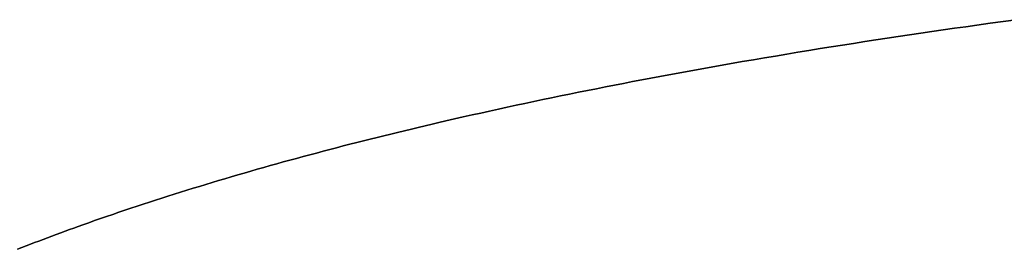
# Model space of a CAD drawing. Header units: inches. Extents: x 0 to 474, y -297 to 0.
# Tile 150 of 256: x 208.4906 to 208.7175, y -165.4706 to -165.4178. Entities that reach past the tile are written whole.
import ezdxf

# ---------------------------------------------------------------- set-up
doc = ezdxf.new("R2010")
doc.units = ezdxf.units.IN
doc.header["$MEASUREMENT"] = 0

msp = doc.modelspace()

# ---------------------------------------------------------------- linework, layer by layer
at = {"color": 7, "true_color": 0xffffff}
for p, q in [((208.71419, -165.41865), (208.71722, -165.41824)), ((208.71722, -165.41824), (208.71419, -165.41865)), ((208.71722, -165.41824), (208.72024, -165.41783)), ((208.72024, -165.41783), (208.71722, -165.41824)), ((208.69823, -165.42092), (208.70081, -165.42054)), ((208.70081, -165.42054), (208.69823, -165.42092)), ((208.70081, -165.42054), (208.7034, -165.42017)), ((208.7034, -165.42017), (208.70081, -165.42054)), ((208.7034, -165.42017), (208.70599, -165.4198)), ((208.70599, -165.4198), (208.7034, -165.42017)), ((208.70599, -165.4198), (208.70858, -165.41943)), ((208.70858, -165.41943), (208.70599, -165.4198)), ((208.70858, -165.41943), (208.71117, -165.41907)), ((208.71117, -165.41907), (208.70858, -165.41943)), ((208.71117, -165.41907), (208.71419, -165.41865)), ((208.71419, -165.41865), (208.71117, -165.41907)), ((208.68273, -165.42326), (208.68531, -165.42287)), ((208.68531, -165.42287), (208.68273, -165.42326)), ((208.68531, -165.42287), (208.68789, -165.42247)), ((208.68789, -165.42247), (208.68531, -165.42287)), ((208.68789, -165.42247), (208.69047, -165.42207)), ((208.69047, -165.42207), (208.68789, -165.42247)), ((208.69047, -165.42207), (208.69305, -165.42169)), ((208.69305, -165.42169), (208.69047, -165.42207)), ((208.69305, -165.42169), (208.69564, -165.4213)), ((208.69564, -165.4213), (208.69305, -165.42169)), ((208.69564, -165.4213), (208.69823, -165.42092)), ((208.69823, -165.42092), (208.69564, -165.4213)), ((208.66732, -165.42574), (208.66989, -165.42532)), ((208.66989, -165.42532), (208.66732, -165.42574)), ((208.66989, -165.42532), (208.67245, -165.4249)), ((208.67245, -165.4249), (208.66989, -165.42532)), ((208.67245, -165.4249), (208.67502, -165.42448)), ((208.67502, -165.42448), (208.67245, -165.4249)), ((208.67502, -165.42448), (208.67759, -165.42407)), ((208.67759, -165.42407), (208.67502, -165.42448)), ((208.67759, -165.42407), (208.68016, -165.42367)), ((208.68016, -165.42367), (208.67759, -165.42407)), ((208.68016, -165.42367), (208.68273, -165.42326)), ((208.68273, -165.42326), (208.68016, -165.42367)), ((208.65498, -165.42783), (208.6571, -165.42747)), ((208.6571, -165.42747), (208.65498, -165.42783)), ((208.6571, -165.42747), (208.65965, -165.42703)), ((208.65965, -165.42703), (208.6571, -165.42747)), ((208.65965, -165.42703), (208.66221, -165.4266)), ((208.66221, -165.4266), (208.65965, -165.42703)), ((208.66221, -165.4266), (208.66476, -165.42617)), ((208.66476, -165.42617), (208.66221, -165.4266)), ((208.66476, -165.42617), (208.66732, -165.42574)), ((208.66732, -165.42574), (208.66476, -165.42617)), ((208.6423, -165.4301), (208.64441, -165.42971)), ((208.64441, -165.42971), (208.6423, -165.4301)), ((208.64441, -165.42971), (208.64652, -165.42933)), ((208.64652, -165.42933), (208.64441, -165.42971)), ((208.64652, -165.42933), (208.64863, -165.42895)), ((208.64863, -165.42895), (208.64652, -165.42933)), ((208.64863, -165.42895), (208.65074, -165.42858)), ((208.65074, -165.42858), (208.64863, -165.42895)), ((208.65074, -165.42858), (208.65286, -165.42821)), ((208.65286, -165.42821), (208.65074, -165.42858)), ((208.65286, -165.42821), (208.65498, -165.42783)), ((208.65498, -165.42783), (208.65286, -165.42821)), ((208.62973, -165.43246), (208.63182, -165.43206)), ((208.63182, -165.43206), (208.62973, -165.43246)), ((208.63182, -165.43206), (208.63391, -165.43166)), ((208.63391, -165.43166), (208.63182, -165.43206)), ((208.63391, -165.43166), (208.636, -165.43127)), ((208.636, -165.43127), (208.63391, -165.43166)), ((208.636, -165.43127), (208.6381, -165.43088)), ((208.6381, -165.43088), (208.636, -165.43127)), ((208.6381, -165.43088), (208.6402, -165.43049)), ((208.6402, -165.43049), (208.6381, -165.43088)), ((208.6402, -165.43049), (208.6423, -165.4301)), ((208.6423, -165.4301), (208.6402, -165.43049)), ((208.61727, -165.43493), (208.61935, -165.43451)), ((208.61935, -165.43451), (208.61727, -165.43493)), ((208.61935, -165.43451), (208.62141, -165.4341)), ((208.62141, -165.4341), (208.61935, -165.43451)), ((208.62141, -165.4341), (208.62348, -165.43369)), ((208.62348, -165.43369), (208.62141, -165.4341)), ((208.62348, -165.43369), (208.62556, -165.43328)), ((208.62556, -165.43328), (208.62348, -165.43369)), ((208.62556, -165.43328), (208.62764, -165.43287)), ((208.62764, -165.43287), (208.62556, -165.43328)), ((208.62764, -165.43287), (208.62973, -165.43246)), ((208.62973, -165.43246), (208.62764, -165.43287)), ((208.607, -165.43707), (208.60905, -165.43664)), ((208.60905, -165.43664), (208.607, -165.43707)), ((208.60905, -165.43664), (208.6111, -165.43621)), ((208.6111, -165.43621), (208.60905, -165.43664)), ((208.6111, -165.43621), (208.61316, -165.43578)), ((208.61316, -165.43578), (208.6111, -165.43621)), ((208.61316, -165.43578), (208.61521, -165.43535)), ((208.61521, -165.43535), (208.61316, -165.43578)), ((208.61521, -165.43535), (208.61727, -165.43493)), ((208.61727, -165.43493), (208.61521, -165.43535)), ((208.59684, -165.43928), (208.59886, -165.43883)), ((208.59886, -165.43883), (208.59684, -165.43928)), ((208.59886, -165.43883), (208.60089, -165.43839)), ((208.60089, -165.43839), (208.59886, -165.43883)), ((208.60089, -165.43839), (208.60292, -165.43794)), ((208.60292, -165.43794), (208.60089, -165.43839)), ((208.60292, -165.43794), (208.60496, -165.43751)), ((208.60496, -165.43751), (208.60292, -165.43794)), ((208.60496, -165.43751), (208.607, -165.43707)), ((208.607, -165.43707), (208.60496, -165.43751)), ((208.58719, -165.44147), (208.58879, -165.4411)), ((208.58879, -165.4411), (208.58719, -165.44147)), ((208.58879, -165.4411), (208.59079, -165.44064)), ((208.59079, -165.44064), (208.58879, -165.4411)), ((208.59079, -165.44064), (208.5928, -165.44019)), ((208.5928, -165.44019), (208.59079, -165.44064)), ((208.5928, -165.44019), (208.59481, -165.43973)), ((208.59481, -165.43973), (208.5928, -165.44019)), ((208.59481, -165.43973), (208.59684, -165.43928)), ((208.59684, -165.43928), (208.59481, -165.43973)), ((208.57765, -165.44373), (208.57923, -165.44335)), ((208.57923, -165.44335), (208.57765, -165.44373)), ((208.57923, -165.44335), (208.58082, -165.44298)), ((208.58082, -165.44298), (208.57923, -165.44335)), ((208.58082, -165.44298), (208.5824, -165.44259)), ((208.5824, -165.44259), (208.58082, -165.44298)), ((208.5824, -165.44259), (208.58399, -165.44222)), ((208.58399, -165.44222), (208.5824, -165.44259)), ((208.58399, -165.44222), (208.58559, -165.44184)), ((208.58559, -165.44184), (208.58399, -165.44222)), ((208.58559, -165.44184), (208.58719, -165.44147)), ((208.58719, -165.44147), (208.58559, -165.44184)), ((208.56824, -165.44607), (208.56979, -165.44568)), ((208.56979, -165.44568), (208.56824, -165.44607)), ((208.56979, -165.44568), (208.57136, -165.44528)), ((208.57136, -165.44528), (208.56979, -165.44568)), ((208.57136, -165.44528), (208.57292, -165.44489)), ((208.57292, -165.44489), (208.57136, -165.44528)), ((208.57292, -165.44489), (208.57449, -165.44451)), ((208.57449, -165.44451), (208.57292, -165.44489)), ((208.57449, -165.44451), (208.57607, -165.44412)), ((208.57607, -165.44412), (208.57449, -165.44451)), ((208.57607, -165.44412), (208.57765, -165.44373)), ((208.57765, -165.44373), (208.57607, -165.44412)), ((208.55894, -165.44848), (208.56049, -165.44807)), ((208.56049, -165.44807), (208.55894, -165.44848)), ((208.56049, -165.44807), (208.56203, -165.44767)), ((208.56203, -165.44767), (208.56049, -165.44807)), ((208.56203, -165.44767), (208.56357, -165.44726)), ((208.56357, -165.44726), (208.56203, -165.44767)), ((208.56357, -165.44726), (208.56512, -165.44686)), ((208.56512, -165.44686), (208.56357, -165.44726)), ((208.56512, -165.44686), (208.56668, -165.44647)), ((208.56668, -165.44647), (208.56512, -165.44686)), ((208.56668, -165.44647), (208.56824, -165.44607)), ((208.56824, -165.44607), (208.56668, -165.44647)), ((208.55131, -165.45054), (208.55284, -165.45012)), ((208.55284, -165.45012), (208.55131, -165.45054)), ((208.55284, -165.45012), (208.55436, -165.44971)), ((208.55436, -165.44971), (208.55284, -165.45012)), ((208.55436, -165.44971), (208.55588, -165.44929)), ((208.55588, -165.44929), (208.55436, -165.44971)), ((208.55588, -165.44929), (208.55741, -165.44889)), ((208.55741, -165.44889), (208.55588, -165.44929)), ((208.55741, -165.44889), (208.55894, -165.44848)), ((208.55894, -165.44848), (208.55741, -165.44889)), ((208.5423, -165.45308), (208.54379, -165.45266)), ((208.54379, -165.45266), (208.5423, -165.45308)), ((208.54379, -165.45266), (208.54529, -165.45223)), ((208.54529, -165.45223), (208.54379, -165.45266)), ((208.54529, -165.45223), (208.54679, -165.4518)), ((208.54679, -165.4518), (208.54529, -165.45223)), ((208.54679, -165.4518), (208.54829, -165.45138)), ((208.54829, -165.45138), (208.54679, -165.4518)), ((208.54829, -165.45138), (208.5498, -165.45096)), ((208.5498, -165.45096), (208.54829, -165.45138)), ((208.5498, -165.45096), (208.55131, -165.45054)), ((208.55131, -165.45054), (208.5498, -165.45096)), ((208.53489, -165.45526), (208.53636, -165.45482)), ((208.53636, -165.45482), (208.53489, -165.45526)), ((208.53636, -165.45482), (208.53784, -165.45439)), ((208.53784, -165.45439), (208.53636, -165.45482)), ((208.53784, -165.45439), (208.53932, -165.45395)), ((208.53932, -165.45395), (208.53784, -165.45439)), ((208.53932, -165.45395), (208.5408, -165.45351)), ((208.5408, -165.45351), (208.53932, -165.45395)), ((208.5408, -165.45351), (208.5423, -165.45308)), ((208.5423, -165.45308), (208.5408, -165.45351)), ((208.52761, -165.4575), (208.52905, -165.45704)), ((208.52905, -165.45704), (208.52761, -165.4575)), ((208.52905, -165.45704), (208.53051, -165.45659)), ((208.53051, -165.45659), (208.52905, -165.45704)), ((208.53051, -165.45659), (208.53196, -165.45615)), ((208.53196, -165.45615), (208.53051, -165.45659)), ((208.53196, -165.45615), (208.53343, -165.4557)), ((208.53343, -165.4557), (208.53196, -165.45615)), ((208.53343, -165.4557), (208.53489, -165.45526)), ((208.53489, -165.45526), (208.53343, -165.4557)), ((208.52044, -165.45978), (208.52186, -165.45932)), ((208.52186, -165.45932), (208.52044, -165.45978)), ((208.52186, -165.45932), (208.52329, -165.45886)), ((208.52329, -165.45886), (208.52186, -165.45932)), ((208.52329, -165.45886), (208.52472, -165.4584)), ((208.52472, -165.4584), (208.52329, -165.45886)), ((208.52472, -165.4584), (208.52616, -165.45795)), ((208.52616, -165.45795), (208.52472, -165.4584)), ((208.52616, -165.45795), (208.52761, -165.4575)), ((208.52761, -165.4575), (208.52616, -165.45795)), ((208.51338, -165.46212), (208.51479, -165.46164)), ((208.51479, -165.46164), (208.51338, -165.46212)), ((208.51479, -165.46164), (208.51619, -165.46118)), ((208.51619, -165.46118), (208.51479, -165.46164)), ((208.51619, -165.46118), (208.5176, -165.46071)), ((208.5176, -165.46071), (208.51619, -165.46118)), ((208.5176, -165.46071), (208.51901, -165.46024)), ((208.51901, -165.46024), (208.5176, -165.46071)), ((208.51901, -165.46024), (208.52044, -165.45978)), ((208.52044, -165.45978), (208.51901, -165.46024)), ((208.50783, -165.46403), (208.50921, -165.46355)), ((208.50921, -165.46355), (208.50783, -165.46403)), ((208.50921, -165.46355), (208.5106, -165.46307)), ((208.5106, -165.46307), (208.50921, -165.46355)), ((208.5106, -165.46307), (208.51199, -165.46259)), ((208.51199, -165.46259), (208.5106, -165.46307)), ((208.51199, -165.46259), (208.51338, -165.46212)), ((208.51338, -165.46212), (208.51199, -165.46259)), ((208.50102, -165.46647), (208.50203, -165.4661)), ((208.50203, -165.4661), (208.50102, -165.46647)), ((208.50203, -165.4661), (208.50305, -165.46573)), ((208.50305, -165.46573), (208.50203, -165.4661)), ((208.50305, -165.46573), (208.50407, -165.46537)), ((208.50407, -165.46537), (208.50305, -165.46573)), ((208.50407, -165.46537), (208.50509, -165.465)), ((208.50509, -165.465), (208.50407, -165.46537)), ((208.50509, -165.465), (208.50646, -165.46451)), ((208.50646, -165.46451), (208.50509, -165.465)), ((208.50646, -165.46451), (208.50783, -165.46403)), ((208.50783, -165.46403), (208.50646, -165.46451)), ((208.495, -165.46872), (208.49599, -165.46834)), ((208.49599, -165.46834), (208.495, -165.46872)), ((208.49599, -165.46834), (208.49699, -165.46796)), ((208.49699, -165.46796), (208.49599, -165.46834)), ((208.49699, -165.46796), (208.49799, -165.46759)), ((208.49799, -165.46759), (208.49699, -165.46796)), ((208.49799, -165.46759), (208.499, -165.46721)), ((208.499, -165.46721), (208.49799, -165.46759)), ((208.499, -165.46721), (208.50001, -165.46684)), ((208.50001, -165.46684), (208.499, -165.46721)), ((208.50001, -165.46684), (208.50102, -165.46647)), ((208.50102, -165.46647), (208.50001, -165.46684)), ((208.49007, -165.47062), (208.49105, -165.47023)), ((208.49105, -165.47023), (208.49007, -165.47062)), ((208.49105, -165.47023), (208.49203, -165.46986)), ((208.49203, -165.46986), (208.49105, -165.47023)), ((208.49203, -165.46986), (208.49302, -165.46948)), ((208.49302, -165.46948), (208.49203, -165.46986)), ((208.49302, -165.46948), (208.494, -165.4691)), ((208.494, -165.4691), (208.49302, -165.46948)), ((208.494, -165.4691), (208.495, -165.46872)), ((208.495, -165.46872), (208.494, -165.4691))]:
    msp.add_line(p, q, dxfattribs=at)
at = {"color": 18, "true_color": 0x000000}
for p, q in [((208.71419, -165.41865), (208.71722, -165.41824)), ((208.71722, -165.41824), (208.71419, -165.41865)), ((208.71722, -165.41824), (208.72024, -165.41783)), ((208.72024, -165.41783), (208.71722, -165.41824)), ((208.69823, -165.42092), (208.70081, -165.42054)), ((208.70081, -165.42054), (208.69823, -165.42092)), ((208.70081, -165.42054), (208.7034, -165.42017)), ((208.7034, -165.42017), (208.70081, -165.42054)), ((208.7034, -165.42017), (208.70599, -165.4198)), ((208.70599, -165.4198), (208.7034, -165.42017)), ((208.70599, -165.4198), (208.70858, -165.41943)), ((208.70858, -165.41943), (208.70599, -165.4198)), ((208.70858, -165.41943), (208.71117, -165.41907)), ((208.71117, -165.41907), (208.70858, -165.41943)), ((208.71117, -165.41907), (208.71419, -165.41865)), ((208.71419, -165.41865), (208.71117, -165.41907)), ((208.68273, -165.42326), (208.68531, -165.42287)), ((208.68531, -165.42287), (208.68273, -165.42326)), ((208.68531, -165.42287), (208.68789, -165.42247)), ((208.68789, -165.42247), (208.68531, -165.42287)), ((208.68789, -165.42247), (208.69047, -165.42207)), ((208.69047, -165.42207), (208.68789, -165.42247)), ((208.69047, -165.42207), (208.69305, -165.42169)), ((208.69305, -165.42169), (208.69047, -165.42207)), ((208.69305, -165.42169), (208.69564, -165.4213)), ((208.69564, -165.4213), (208.69305, -165.42169)), ((208.69564, -165.4213), (208.69823, -165.42092)), ((208.69823, -165.42092), (208.69564, -165.4213)), ((208.66732, -165.42574), (208.66989, -165.42532)), ((208.66989, -165.42532), (208.66732, -165.42574)), ((208.66989, -165.42532), (208.67245, -165.4249)), ((208.67245, -165.4249), (208.66989, -165.42532)), ((208.67245, -165.4249), (208.67502, -165.42448)), ((208.67502, -165.42448), (208.67245, -165.4249)), ((208.67502, -165.42448), (208.67759, -165.42407)), ((208.67759, -165.42407), (208.67502, -165.42448)), ((208.67759, -165.42407), (208.68016, -165.42367)), ((208.68016, -165.42367), (208.67759, -165.42407)), ((208.68016, -165.42367), (208.68273, -165.42326)), ((208.68273, -165.42326), (208.68016, -165.42367)), ((208.65498, -165.42783), (208.6571, -165.42747)), ((208.6571, -165.42747), (208.65498, -165.42783)), ((208.6571, -165.42747), (208.65965, -165.42703)), ((208.65965, -165.42703), (208.6571, -165.42747)), ((208.65965, -165.42703), (208.66221, -165.4266)), ((208.66221, -165.4266), (208.65965, -165.42703)), ((208.66221, -165.4266), (208.66476, -165.42617)), ((208.66476, -165.42617), (208.66221, -165.4266)), ((208.66476, -165.42617), (208.66732, -165.42574)), ((208.66732, -165.42574), (208.66476, -165.42617)), ((208.6423, -165.4301), (208.64441, -165.42971)), ((208.64441, -165.42971), (208.6423, -165.4301)), ((208.64441, -165.42971), (208.64652, -165.42933)), ((208.64652, -165.42933), (208.64441, -165.42971)), ((208.64652, -165.42933), (208.64863, -165.42895)), ((208.64863, -165.42895), (208.64652, -165.42933)), ((208.64863, -165.42895), (208.65074, -165.42858)), ((208.65074, -165.42858), (208.64863, -165.42895)), ((208.65074, -165.42858), (208.65286, -165.42821)), ((208.65286, -165.42821), (208.65074, -165.42858)), ((208.65286, -165.42821), (208.65498, -165.42783)), ((208.65498, -165.42783), (208.65286, -165.42821)), ((208.62973, -165.43246), (208.63182, -165.43206)), ((208.63182, -165.43206), (208.62973, -165.43246)), ((208.63182, -165.43206), (208.63391, -165.43166)), ((208.63391, -165.43166), (208.63182, -165.43206)), ((208.63391, -165.43166), (208.636, -165.43127)), ((208.636, -165.43127), (208.63391, -165.43166)), ((208.636, -165.43127), (208.6381, -165.43088)), ((208.6381, -165.43088), (208.636, -165.43127)), ((208.6381, -165.43088), (208.6402, -165.43049)), ((208.6402, -165.43049), (208.6381, -165.43088)), ((208.6402, -165.43049), (208.6423, -165.4301)), ((208.6423, -165.4301), (208.6402, -165.43049)), ((208.61727, -165.43493), (208.61935, -165.43451)), ((208.61935, -165.43451), (208.61727, -165.43493)), ((208.61935, -165.43451), (208.62141, -165.4341)), ((208.62141, -165.4341), (208.61935, -165.43451)), ((208.62141, -165.4341), (208.62348, -165.43369)), ((208.62348, -165.43369), (208.62141, -165.4341)), ((208.62348, -165.43369), (208.62556, -165.43328)), ((208.62556, -165.43328), (208.62348, -165.43369)), ((208.62556, -165.43328), (208.62764, -165.43287)), ((208.62764, -165.43287), (208.62556, -165.43328)), ((208.62764, -165.43287), (208.62973, -165.43246)), ((208.62973, -165.43246), (208.62764, -165.43287)), ((208.607, -165.43707), (208.60905, -165.43664)), ((208.60905, -165.43664), (208.607, -165.43707)), ((208.60905, -165.43664), (208.6111, -165.43621)), ((208.6111, -165.43621), (208.60905, -165.43664)), ((208.6111, -165.43621), (208.61316, -165.43578)), ((208.61316, -165.43578), (208.6111, -165.43621)), ((208.61316, -165.43578), (208.61521, -165.43535)), ((208.61521, -165.43535), (208.61316, -165.43578)), ((208.61521, -165.43535), (208.61727, -165.43493)), ((208.61727, -165.43493), (208.61521, -165.43535)), ((208.59684, -165.43928), (208.59886, -165.43883)), ((208.59886, -165.43883), (208.59684, -165.43928)), ((208.59886, -165.43883), (208.60089, -165.43839)), ((208.60089, -165.43839), (208.59886, -165.43883)), ((208.60089, -165.43839), (208.60292, -165.43794)), ((208.60292, -165.43794), (208.60089, -165.43839)), ((208.60292, -165.43794), (208.60496, -165.43751)), ((208.60496, -165.43751), (208.60292, -165.43794)), ((208.60496, -165.43751), (208.607, -165.43707)), ((208.607, -165.43707), (208.60496, -165.43751)), ((208.58719, -165.44147), (208.58879, -165.4411)), ((208.58879, -165.4411), (208.58719, -165.44147)), ((208.58879, -165.4411), (208.59079, -165.44064)), ((208.59079, -165.44064), (208.58879, -165.4411)), ((208.59079, -165.44064), (208.5928, -165.44019)), ((208.5928, -165.44019), (208.59079, -165.44064)), ((208.5928, -165.44019), (208.59481, -165.43973)), ((208.59481, -165.43973), (208.5928, -165.44019)), ((208.59481, -165.43973), (208.59684, -165.43928)), ((208.59684, -165.43928), (208.59481, -165.43973)), ((208.57765, -165.44373), (208.57923, -165.44335)), ((208.57923, -165.44335), (208.57765, -165.44373)), ((208.57923, -165.44335), (208.58082, -165.44298)), ((208.58082, -165.44298), (208.57923, -165.44335)), ((208.58082, -165.44298), (208.5824, -165.44259)), ((208.5824, -165.44259), (208.58082, -165.44298)), ((208.5824, -165.44259), (208.58399, -165.44222)), ((208.58399, -165.44222), (208.5824, -165.44259)), ((208.58399, -165.44222), (208.58559, -165.44184)), ((208.58559, -165.44184), (208.58399, -165.44222)), ((208.58559, -165.44184), (208.58719, -165.44147)), ((208.58719, -165.44147), (208.58559, -165.44184)), ((208.56824, -165.44607), (208.56979, -165.44568)), ((208.56979, -165.44568), (208.56824, -165.44607)), ((208.56979, -165.44568), (208.57136, -165.44528)), ((208.57136, -165.44528), (208.56979, -165.44568)), ((208.57136, -165.44528), (208.57292, -165.44489)), ((208.57292, -165.44489), (208.57136, -165.44528)), ((208.57292, -165.44489), (208.57449, -165.44451)), ((208.57449, -165.44451), (208.57292, -165.44489)), ((208.57449, -165.44451), (208.57607, -165.44412)), ((208.57607, -165.44412), (208.57449, -165.44451)), ((208.57607, -165.44412), (208.57765, -165.44373)), ((208.57765, -165.44373), (208.57607, -165.44412)), ((208.55894, -165.44848), (208.56049, -165.44807)), ((208.56049, -165.44807), (208.55894, -165.44848)), ((208.56049, -165.44807), (208.56203, -165.44767)), ((208.56203, -165.44767), (208.56049, -165.44807)), ((208.56203, -165.44767), (208.56357, -165.44726)), ((208.56357, -165.44726), (208.56203, -165.44767)), ((208.56357, -165.44726), (208.56512, -165.44686)), ((208.56512, -165.44686), (208.56357, -165.44726)), ((208.56512, -165.44686), (208.56668, -165.44647)), ((208.56668, -165.44647), (208.56512, -165.44686)), ((208.56668, -165.44647), (208.56824, -165.44607)), ((208.56824, -165.44607), (208.56668, -165.44647)), ((208.55131, -165.45054), (208.55284, -165.45012)), ((208.55284, -165.45012), (208.55131, -165.45054)), ((208.55284, -165.45012), (208.55436, -165.44971)), ((208.55436, -165.44971), (208.55284, -165.45012)), ((208.55436, -165.44971), (208.55588, -165.44929)), ((208.55588, -165.44929), (208.55436, -165.44971)), ((208.55588, -165.44929), (208.55741, -165.44889)), ((208.55741, -165.44889), (208.55588, -165.44929)), ((208.55741, -165.44889), (208.55894, -165.44848)), ((208.55894, -165.44848), (208.55741, -165.44889)), ((208.5423, -165.45308), (208.54379, -165.45266)), ((208.54379, -165.45266), (208.5423, -165.45308)), ((208.54379, -165.45266), (208.54529, -165.45223)), ((208.54529, -165.45223), (208.54379, -165.45266)), ((208.54529, -165.45223), (208.54679, -165.4518)), ((208.54679, -165.4518), (208.54529, -165.45223)), ((208.54679, -165.4518), (208.54829, -165.45138)), ((208.54829, -165.45138), (208.54679, -165.4518)), ((208.54829, -165.45138), (208.5498, -165.45096)), ((208.5498, -165.45096), (208.54829, -165.45138)), ((208.5498, -165.45096), (208.55131, -165.45054)), ((208.55131, -165.45054), (208.5498, -165.45096)), ((208.53489, -165.45526), (208.53636, -165.45482)), ((208.53636, -165.45482), (208.53489, -165.45526)), ((208.53636, -165.45482), (208.53784, -165.45439)), ((208.53784, -165.45439), (208.53636, -165.45482)), ((208.53784, -165.45439), (208.53932, -165.45395)), ((208.53932, -165.45395), (208.53784, -165.45439)), ((208.53932, -165.45395), (208.5408, -165.45351)), ((208.5408, -165.45351), (208.53932, -165.45395)), ((208.5408, -165.45351), (208.5423, -165.45308)), ((208.5423, -165.45308), (208.5408, -165.45351)), ((208.52761, -165.4575), (208.52905, -165.45704)), ((208.52905, -165.45704), (208.52761, -165.4575)), ((208.52905, -165.45704), (208.53051, -165.45659)), ((208.53051, -165.45659), (208.52905, -165.45704)), ((208.53051, -165.45659), (208.53196, -165.45615)), ((208.53196, -165.45615), (208.53051, -165.45659)), ((208.53196, -165.45615), (208.53343, -165.4557)), ((208.53343, -165.4557), (208.53196, -165.45615)), ((208.53343, -165.4557), (208.53489, -165.45526)), ((208.53489, -165.45526), (208.53343, -165.4557)), ((208.52044, -165.45978), (208.52186, -165.45932)), ((208.52186, -165.45932), (208.52044, -165.45978)), ((208.52186, -165.45932), (208.52329, -165.45886)), ((208.52329, -165.45886), (208.52186, -165.45932)), ((208.52329, -165.45886), (208.52472, -165.4584)), ((208.52472, -165.4584), (208.52329, -165.45886)), ((208.52472, -165.4584), (208.52616, -165.45795)), ((208.52616, -165.45795), (208.52472, -165.4584)), ((208.52616, -165.45795), (208.52761, -165.4575)), ((208.52761, -165.4575), (208.52616, -165.45795)), ((208.51338, -165.46212), (208.51479, -165.46164)), ((208.51479, -165.46164), (208.51338, -165.46212)), ((208.51479, -165.46164), (208.51619, -165.46118)), ((208.51619, -165.46118), (208.51479, -165.46164)), ((208.51619, -165.46118), (208.5176, -165.46071)), ((208.5176, -165.46071), (208.51619, -165.46118)), ((208.5176, -165.46071), (208.51901, -165.46024)), ((208.51901, -165.46024), (208.5176, -165.46071)), ((208.51901, -165.46024), (208.52044, -165.45978)), ((208.52044, -165.45978), (208.51901, -165.46024)), ((208.50783, -165.46403), (208.50921, -165.46355)), ((208.50921, -165.46355), (208.50783, -165.46403)), ((208.50921, -165.46355), (208.5106, -165.46307)), ((208.5106, -165.46307), (208.50921, -165.46355)), ((208.5106, -165.46307), (208.51199, -165.46259)), ((208.51199, -165.46259), (208.5106, -165.46307)), ((208.51199, -165.46259), (208.51338, -165.46212)), ((208.51338, -165.46212), (208.51199, -165.46259)), ((208.50102, -165.46647), (208.50203, -165.4661)), ((208.50203, -165.4661), (208.50102, -165.46647)), ((208.50203, -165.4661), (208.50305, -165.46573)), ((208.50305, -165.46573), (208.50203, -165.4661)), ((208.50305, -165.46573), (208.50407, -165.46537)), ((208.50407, -165.46537), (208.50305, -165.46573)), ((208.50407, -165.46537), (208.50509, -165.465)), ((208.50509, -165.465), (208.50407, -165.46537)), ((208.50509, -165.465), (208.50646, -165.46451)), ((208.50646, -165.46451), (208.50509, -165.465)), ((208.50646, -165.46451), (208.50783, -165.46403)), ((208.50783, -165.46403), (208.50646, -165.46451)), ((208.495, -165.46872), (208.49599, -165.46834)), ((208.49599, -165.46834), (208.495, -165.46872)), ((208.49599, -165.46834), (208.49699, -165.46796)), ((208.49699, -165.46796), (208.49599, -165.46834)), ((208.49699, -165.46796), (208.49799, -165.46759)), ((208.49799, -165.46759), (208.49699, -165.46796)), ((208.49799, -165.46759), (208.499, -165.46721)), ((208.499, -165.46721), (208.49799, -165.46759)), ((208.499, -165.46721), (208.50001, -165.46684)), ((208.50001, -165.46684), (208.499, -165.46721)), ((208.50001, -165.46684), (208.50102, -165.46647)), ((208.50102, -165.46647), (208.50001, -165.46684)), ((208.49007, -165.47062), (208.49105, -165.47023)), ((208.49105, -165.47023), (208.49007, -165.47062)), ((208.49105, -165.47023), (208.49203, -165.46986)), ((208.49203, -165.46986), (208.49105, -165.47023)), ((208.49203, -165.46986), (208.49302, -165.46948)), ((208.49302, -165.46948), (208.49203, -165.46986)), ((208.49302, -165.46948), (208.494, -165.4691)), ((208.494, -165.4691), (208.49302, -165.46948)), ((208.494, -165.4691), (208.495, -165.46872)), ((208.495, -165.46872), (208.494, -165.4691))]:
    msp.add_line(p, q, dxfattribs=at)

doc.saveas('drawing.dxf')
